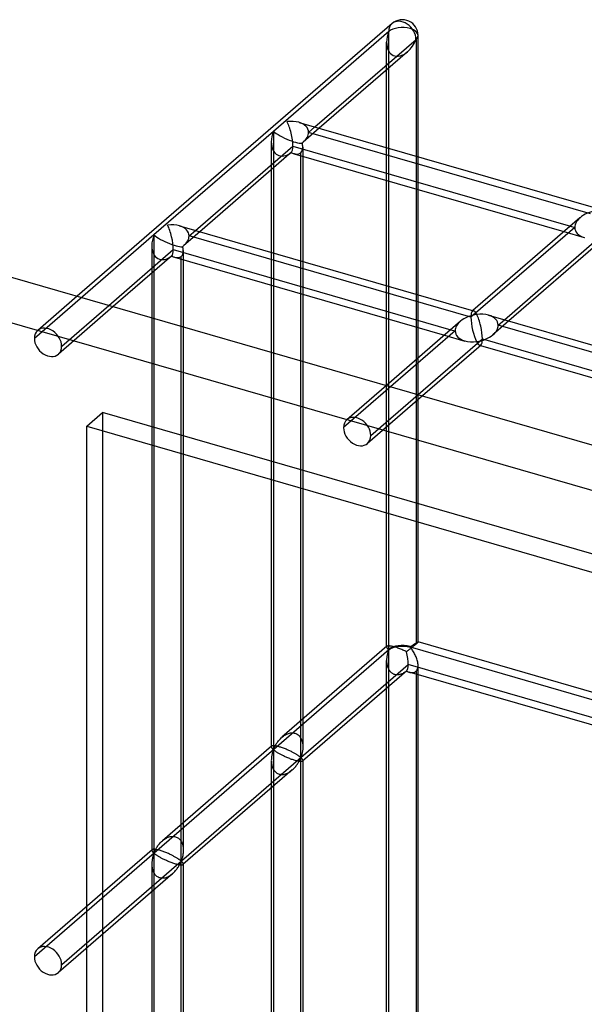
# Model space of a CAD drawing. Header units: millimetres. Extents: x -766 to 748, y -857 to 897.
# Tile 41 of 87: x -493 to -404, y 740 to 897. Entities that reach past the tile are written whole.
import ezdxf

# ---------------------------------------------------------------- set-up
doc = ezdxf.new("R2010")
doc.units = ezdxf.units.MM
doc.layers.add('MAIN-1', color=7, linetype='Continuous')
doc.layers.add('MAIN-2', color=7, linetype='Continuous')

msp = doc.modelspace()

# ---------------------------------------------------------------- linework, layer by layer
at = {"layer": 'MAIN-1'}
for p, q in [((-434.28, 896.1), (-484.26, 852.82)), ((-430.15, 874.96), (-430.15, 894.21)), ((-446.53, 879.69), (-430.48, 893.59)), ((-430.48, 893.59), (-430.48, 875.06)), ((-431.83, 891.62), (-445.83, 879.49)), ((-435.15, 876.41), (-435.15, 888.74)), ((-449.05, 880.42), (-402.38, 866.95)), ((-465.51, 863.26), (-450.03, 876.66)), ((-450.26, 875.66), (-464.81, 863.06)), ((-450.03, 876.66), (-405.98, 863.94)), ((-449.84, 875.44), (-406.99, 863.07)), ((-448.78, 858.43), (-448.78, 875.14)), ((-448.45, 875.04), (-448.45, 858.33)), ((-453.45, 872.9), (-453.45, 859.78)), ((-435.15, 854.49), (-435.15, 871.2)), ((-430.48, 869.86), (-430.48, 853.15)), ((-430.15, 853.05), (-430.15, 869.76)), ((-404.45, 865.27), (-421.46, 850.54)), ((-468.03, 863.99), (-421.35, 850.51)), ((-416.43, 849.09), (-400.96, 862.49)), ((-401.18, 861.49), (-415.73, 848.89)), ((-479.23, 851.37), (-469.01, 860.23)), ((-469.01, 860.23), (-424.96, 847.51)), ((-469.23, 859.23), (-478.53, 851.17)), ((-468.81, 859.01), (-425.96, 846.64)), ((-467.76, 848.06), (-467.76, 858.71)), ((-467.42, 858.61), (-467.42, 847.96)), ((-497.56, 856.66), (697.56, 511.66)), ((-472.42, 856.46), (-472.42, 849.4)), ((-453.45, 854.58), (-453.45, 843.93)), ((-448.78, 842.58), (-448.78, 853.23)), ((-448.45, 853.13), (-448.45, 842.48)), ((-423.43, 848.84), (-435.19, 838.65)), ((-435.15, 838.69), (-435.15, 849.29)), ((-418.95, 849.82), (-372.28, 836.35)), ((-430.48, 847.95), (-430.48, 842.73)), ((-430.15, 843.02), (-430.15, 847.85)), ((-430.16, 837.2), (-419.93, 846.06)), ((-419.93, 846.06), (-375.89, 833.34)), ((-420.16, 845.06), (-429.46, 837)), ((-420.24, 844.99), (-376.89, 832.47))]:
    msp.add_line(p, q, dxfattribs=at)
msp.add_arc((-432.65, 894.21), 2.5, 359.9974, 130.8974, dxfattribs=at)
for centre, major_axis, ratio, start_param, end_param in [((-432.65, 894.21), (1.64, -1.89), 0.75, 0.713724, 3.141672), ((-432.65, 894.21), (-2.5, 0), 0.5, 2.617994, 3.141499), ((-432.65, 894.21), (-1.45, -3.17), 0.641742, 0.955177, 1.665859), ((-450.95, 878.37), (3.38, 0.74), 0.615841, 0.850904, 1.436262), ((-450.95, 878.37), (-0.6, 2.75), 0.249311, -2.293334, -0.722537), ((-450.95, 878.37), (2.12, -2.82), 0.467176, -0.753196, -0.556273), ((-450.95, 878.37), (-0.6, 2.75), 0.249311, -3.007675, -2.293334), ((-401.87, 864.2), (3.38, 0.74), 0.615841, 1.436262, 2.291625), ((-469.92, 861.93), (3.38, 0.74), 0.615841, 0.850904, 1.436262), ((-469.92, 861.93), (-0.6, 2.75), 0.249311, -2.293334, -0.722537), ((-469.92, 861.93), (-0.6, 2.75), 0.249311, -3.007675, -2.293334), ((-469.92, 861.93), (2.12, -2.82), 0.467176, -0.753196, -0.556273), ((-420.85, 847.77), (-0.6, 2.75), 0.249311, -0.722537, -0.13718), ((-420.85, 847.77), (3.38, 0.74), 0.615841, 1.436262, 2.291625), ((-420.85, 847.77), (3.38, 0.74), 0.615841, 0.850904, 1.436262), ((-420.85, 847.77), (-0.6, 2.75), 0.249311, -2.293334, -0.722537), ((-420.85, 847.77), (-0.6, 2.75), 0.249311, -3.008767, -2.293334)]:
    msp.add_ellipse(centre, major_axis=major_axis, ratio=ratio, start_param=start_param, end_param=end_param, dxfattribs=at)
at = {"layer": 'MAIN-2'}
for p, q in [((-434.81, 894.84), (-453.11, 878.99)), ((-434.81, 796.75), (-434.81, 894.84)), ((-435.15, 888.74), (-435.15, 893.13)), ((-453.11, 878.99), (-472.09, 862.56)), ((-453.11, 878.99), (-453.11, 780.9)), ((-445.83, 879.49), (-448.37, 877.29)), ((-447.53, 878.82), (-446.53, 879.69)), ((-402.79, 865.91), (-447.53, 878.82)), ((-453.45, 877.28), (-453.45, 872.9)), ((-448.78, 875.14), (-448.78, 875.58)), ((-448.45, 876.49), (-448.45, 875.04)), ((-435.15, 871.2), (-435.15, 876.41)), ((-430.48, 875.06), (-430.48, 869.86)), ((-430.15, 869.76), (-430.15, 874.96)), ((-464.81, 863.06), (-467.34, 860.86)), ((-466.51, 862.39), (-465.51, 863.26)), ((-405.29, 863.74), (-421.76, 849.47)), ((-406.99, 863.07), (-403.77, 862.14)), ((-405.98, 863.94), (-405.29, 863.74)), ((-472.09, 862.56), (-491.06, 846.12)), ((-472.09, 862.56), (-472.09, 764.47)), ((-421.76, 849.47), (-466.51, 862.39)), ((-472.42, 860.85), (-472.42, 856.46)), ((-467.42, 860.06), (-467.42, 858.61)), ((-453.45, 859.78), (-453.45, 854.58)), ((-467.76, 858.71), (-467.76, 859.14)), ((-448.78, 853.23), (-448.78, 858.43)), ((-448.45, 858.33), (-448.45, 853.13)), ((-435.15, 849.29), (-435.15, 854.49)), ((-484.26, 852.82), (-490.53, 847.39)), ((-430.48, 853.15), (-430.48, 847.95)), ((-430.15, 847.85), (-430.15, 853.05)), ((-478.53, 851.17), (-487.26, 843.61)), ((-486.73, 844.88), (-479.23, 851.37)), ((-421.46, 850.54), (-421.54, 850.47)), ((-495.73, 848.91), (690.73, 506.41)), ((-472.42, 849.4), (-472.42, 764.87)), ((-415.73, 848.89), (-418.27, 846.69)), ((-417.43, 848.22), (-416.43, 849.09)), ((-467.76, 763.22), (-467.76, 848.06)), ((-467.42, 847.96), (-467.42, 764.87)), ((-424.26, 847.31), (-441.99, 831.96)), ((-424.96, 847.51), (-424.26, 847.31)), ((-372.69, 835.31), (-417.43, 848.22)), ((-425.96, 846.64), (-422.74, 845.71)), ((-420.34, 845.02), (-420.24, 844.99)), ((-453.45, 843.93), (-453.45, 781.3)), ((-448.78, 779.65), (-448.78, 842.58)), ((-448.45, 842.48), (-448.45, 781.3)), ((-430.48, 842.73), (-430.48, 797.6)), ((-430.15, 797.94), (-430.15, 843.02)), ((-435.19, 838.65), (-441.46, 833.22)), ((-435.15, 797.15), (-435.15, 838.69)), ((-429.46, 837), (-438.19, 829.44)), ((-437.66, 830.71), (-430.16, 837.2)), ((-482.74, 832.17), (-480.24, 834.34)), ((-480.24, 834.34), (-480.24, -326.13)), ((680.24, 499.34), (-480.24, 834.34)), ((-482.74, 832.17), (677.74, 497.17)), ((-482.74, -328.3), (-482.74, 832.17)), ((-435.1, 797.25), (-451.77, 782.81)), ((-435.14, 797.18), (-435.15, 797.16)), ((-435.15, 797.16), (-435.15, 797.14)), ((-435.15, 797.14), (-435.14, 797.1)), ((-435.13, 797.21), (-435.14, 797.2)), ((-435.14, 797.2), (-435.14, 797.18)), ((-435.14, 797.1), (-435.13, 797.06)), ((-435.12, 797.23), (-435.13, 797.21)), ((-435.13, 797.06), (-435.11, 797.02)), ((-435.1, 797.24), (-435.12, 797.23)), ((-435.07, 797.27), (-435.1, 797.24)), ((-435.04, 797.28), (-435.07, 797.27)), ((-434.99, 797.3), (-435.04, 797.28)), ((-434.94, 797.31), (-434.99, 797.3)), ((-434.87, 797.31), (-434.94, 797.31)), ((-434.79, 797.31), (-434.87, 797.31)), ((-434.71, 797.31), (-434.79, 797.31)), ((-434.61, 797.3), (-434.71, 797.31)), ((-434.51, 797.29), (-434.61, 797.3)), ((-434.39, 797.27), (-434.51, 797.29)), ((-434.27, 797.24), (-434.39, 797.27)), ((-434.13, 797.21), (-434.27, 797.24)), ((-434, 797.18), (-434.13, 797.21)), ((-433.85, 797.13), (-434, 797.18)), ((-433.7, 797.09), (-433.85, 797.13)), ((-433.55, 797.04), (-433.7, 797.09)), ((-431.4, 797.21), (-431.33, 797.22)), ((-431.4, 797.15), (746.4, 457.15)), ((-431.3, 797), (-431.4, 797.09)), ((-431.33, 797.22), (-431.29, 797.24)), ((-431.29, 797.24), (-431.24, 797.27)), ((-431.24, 797.27), (-431.2, 797.3)), ((-431.12, 797.08), (-431.21, 797.01)), ((-431.2, 797.3), (-431.15, 797.33)), ((-431.15, 797.33), (-431.1, 797.36)), ((-431.04, 797.14), (-431.12, 797.08)), ((-431.1, 797.36), (-431.05, 797.39)), ((-431.05, 797.39), (-431.01, 797.43)), ((-430.96, 797.21), (-431.04, 797.14)), ((-431.01, 797.43), (-430.96, 797.46)), ((-430.96, 797.46), (-430.91, 797.49)), ((-430.88, 797.27), (-430.96, 797.21)), ((-430.91, 797.49), (-430.86, 797.53)), ((-430.81, 797.33), (-430.88, 797.27)), ((-430.86, 797.53), (-430.81, 797.56)), ((-430.81, 797.56), (-430.76, 797.59)), ((-430.73, 797.39), (-430.81, 797.33)), ((-430.76, 797.59), (-430.71, 797.62)), ((-430.66, 797.45), (-430.73, 797.39)), ((-430.71, 797.62), (-430.67, 797.65)), ((-430.67, 797.65), (-430.62, 797.68)), ((-430.6, 797.5), (-430.66, 797.45)), ((-430.62, 797.68), (-430.58, 797.71)), ((-430.54, 797.56), (-430.6, 797.5)), ((-430.58, 797.71), (-430.53, 797.74)), ((-430.48, 797.6), (-430.54, 797.56)), ((-430.53, 797.74), (-430.49, 797.77)), ((-430.49, 797.77), (-430.45, 797.79)), ((-430.42, 797.66), (-430.48, 797.6)), ((-430.45, 797.79), (-430.41, 797.82)), ((-430.37, 797.7), (-430.42, 797.66)), ((-430.41, 797.82), (-430.38, 797.84)), ((-430.38, 797.84), (-430.34, 797.86)), ((-430.32, 797.75), (-430.37, 797.7)), ((-430.34, 797.86), (-430.31, 797.88)), ((-430.28, 797.79), (-430.32, 797.75)), ((-430.31, 797.88), (-430.28, 797.89)), ((-430.28, 797.89), (-430.25, 797.91)), ((-430.24, 797.82), (-430.28, 797.79)), ((-430.25, 797.91), (-430.23, 797.92)), ((-430.21, 797.85), (-430.24, 797.82)), ((-430.23, 797.92), (-430.21, 797.93)), ((-430.21, 797.93), (-430.19, 797.94)), ((-430.19, 797.88), (-430.21, 797.85)), ((-430.19, 797.94), (-430.18, 797.94)), ((-430.17, 797.9), (-430.19, 797.88)), ((-430.18, 797.94), (-430.16, 797.95)), ((-430.16, 797.92), (-430.17, 797.9)), ((-430.16, 797.95), (-430.15, 797.95)), ((-430.15, 797.93), (-430.16, 797.92)), ((-430.15, 797.95), (-430.15, 797.95)), ((-430.15, 797.95), (-430.15, 797.95)), ((-430.15, 797.95), (-430.15, 797.94)), ((-384.68, 784.82), (-430.15, 797.95)), ((-430.15, 797.94), (-430.15, 797.94)), ((-430.15, 797.94), (-430.15, 797.94)), ((-430.15, 797.94), (-430.15, 797.94)), ((-430.15, 797.94), (-430.15, 797.93)), ((-434.81, 796.69), (-491.06, 747.98)), ((-435.1, 795.57), (-435.12, 795.47)), ((-435.11, 797.02), (-435.08, 796.98)), ((-435.09, 795.68), (-435.1, 795.57)), ((-435.07, 795.78), (-435.09, 795.68)), ((-435.08, 796.98), (-435.06, 796.94)), ((-435.05, 795.88), (-435.07, 795.78)), ((-435.06, 796.94), (-435.02, 796.9)), ((-435.03, 795.98), (-435.05, 795.88)), ((-435.01, 796.07), (-435.03, 795.98)), ((-435.02, 796.9), (-434.99, 796.86)), ((-434.98, 796.16), (-435.01, 796.07)), ((-434.99, 796.86), (-434.95, 796.82)), ((-434.96, 796.25), (-434.98, 796.16)), ((-434.93, 796.33), (-434.96, 796.25)), ((-434.95, 796.82), (-434.91, 796.79)), ((-434.91, 796.41), (-434.93, 796.33)), ((-434.91, 796.79), (-434.87, 796.76)), ((-434.88, 796.49), (-434.91, 796.41)), ((-434.85, 796.56), (-434.88, 796.49)), ((-434.87, 796.76), (-434.81, 796.75)), ((-434.81, 796.63), (-434.85, 796.56)), ((-434.81, 600.45), (-434.81, 796.63)), ((-433.39, 796.98), (-433.55, 797.04)), ((-433.23, 796.92), (-433.39, 796.98)), ((-433.06, 796.86), (-433.23, 796.92)), ((-432.9, 796.8), (-433.06, 796.86)), ((-432.74, 796.73), (-432.9, 796.8)), ((-432.58, 796.66), (-432.74, 796.73)), ((-432.43, 796.59), (-432.58, 796.66)), ((-432.28, 796.52), (-432.43, 796.59)), ((-432.14, 796.46), (-432.28, 796.52)), ((-432, 796.39), (-432.14, 796.46)), ((-431.91, 796.46), (-432, 796.39)), ((-431.83, 796.52), (-431.91, 796.46)), ((-431.74, 796.59), (-431.83, 796.52)), ((-431.65, 796.66), (-431.74, 796.59)), ((-431.56, 796.73), (-431.65, 796.66)), ((-431.47, 796.8), (-431.56, 796.73)), ((-431.38, 796.87), (-431.47, 796.8)), ((-431.29, 796.94), (-431.38, 796.87)), ((-431.22, 796.89), (-431.3, 797)), ((-431.21, 797.01), (-431.29, 796.94)), ((-431.13, 796.78), (-431.22, 796.89)), ((-431.05, 796.66), (-431.13, 796.78)), ((-430.97, 796.52), (-431.05, 796.66)), ((-430.88, 796.38), (-430.97, 796.52)), ((-430.79, 796.23), (-430.88, 796.38)), ((-430.71, 796.08), (-430.79, 796.23)), ((-430.63, 795.92), (-430.71, 796.08)), ((-430.55, 795.76), (-430.63, 795.92)), ((-430.48, 795.59), (-430.55, 795.76)), ((-430.41, 795.42), (-430.48, 795.59)), ((-486.73, 746.73), (-431.73, 794.36)), ((-435.14, 795.14), (-435.15, 795.03)), ((-435.15, 795.03), (-435.15, 794.92)), ((-435.15, 600.85), (-435.15, 794.98)), ((-435.15, 794.92), (-435.14, 794.81)), ((-435.13, 795.36), (-435.14, 795.25)), ((-435.14, 795.25), (-435.14, 795.14)), ((-435.14, 794.81), (-435.14, 794.71)), ((-435.14, 794.71), (-435.13, 794.6)), ((-435.12, 795.47), (-435.13, 795.36)), ((-435.13, 794.6), (-435.11, 794.49)), ((-435.11, 794.49), (-435.1, 794.39)), ((-435.1, 794.39), (-435.08, 794.29)), ((-435.08, 794.29), (-435.05, 794.18)), ((-435.05, 794.18), (-435.03, 794.08)), ((-435.03, 794.08), (-435, 793.98)), ((-435, 793.98), (-434.96, 793.88)), ((697.56, 468.36), (-431.73, 794.36)), ((-430.34, 795.24), (-430.41, 795.42)), ((-430.29, 795.07), (-430.34, 795.24)), ((-430.24, 794.89), (-430.29, 795.07)), ((-430.2, 794.72), (-430.24, 794.89)), ((-430.17, 794.55), (-430.2, 794.72)), ((-430.18, 793.83), (-430.16, 794.01)), ((-430.16, 794.37), (-430.17, 794.55)), ((-430.15, 794.2), (-430.16, 794.37)), ((-430.16, 794.01), (-430.15, 794.2)), ((-430.15, 601.64), (-430.15, 794.19)), ((-431.96, 793.36), (-448.49, 779.03)), ((-434.96, 793.88), (-434.92, 793.78)), ((-434.92, 793.78), (-434.87, 793.68)), ((-434.87, 793.68), (-434.82, 793.59)), ((-434.82, 793.59), (-434.77, 793.49)), ((-434.77, 793.49), (-434.71, 793.41)), ((-434.71, 793.41), (-434.65, 793.32)), ((-434.65, 793.32), (-434.58, 793.24)), ((-434.58, 793.24), (-434.5, 793.17)), ((-434.5, 793.17), (-434.43, 793.1)), ((-434.43, 793.1), (-434.34, 793.04)), ((-434.34, 793.04), (-434.26, 792.98)), ((-434.26, 792.98), (-434.17, 792.93)), ((-434.17, 792.93), (-434.08, 792.88)), ((-434.08, 792.88), (-433.98, 792.84)), ((-433.98, 792.84), (-433.88, 792.81)), ((-433.88, 792.81), (-433.78, 792.79)), ((-433.78, 792.79), (-433.68, 792.77)), ((-433.68, 792.77), (-433.57, 792.76)), ((-433.57, 792.76), (-433.47, 792.76)), ((-433.47, 792.76), (-433.36, 792.76)), ((-433.36, 792.76), (-433.25, 792.77)), ((-433.25, 792.77), (-433.14, 792.79)), ((-433.14, 792.79), (-433.03, 792.81)), ((-433.03, 792.81), (-432.92, 792.84)), ((-432.92, 792.84), (-432.81, 792.88)), ((-432.81, 792.88), (-432.7, 792.92)), ((-432.7, 792.92), (-432.59, 792.96)), ((-432.59, 792.96), (-432.49, 793.01)), ((-432.49, 793.01), (-432.39, 793.07)), ((-432.39, 793.07), (-432.29, 793.13)), ((-432.29, 793.13), (-432.19, 793.19)), ((-432.19, 793.19), (-432.09, 793.26)), ((-432.09, 793.26), (-432, 793.33)), ((-432, 793.33), (-431.93, 793.29)), ((-431.93, 793.29), (-431.85, 793.26)), ((-431.85, 793.26), (-431.77, 793.22)), ((-431.77, 793.22), (-431.7, 793.19)), ((-431.7, 793.19), (-431.62, 793.17)), ((-431.62, 793.17), (-431.54, 793.14)), ((-431.54, 793.14), (-431.45, 793.12)), ((-386.07, 780.02), (-431.54, 793.14)), ((-431.45, 793.12), (-431.35, 793.1)), ((-431.35, 793.1), (-431.26, 793.08)), ((-431.26, 793.08), (-431.17, 793.07)), ((-431.17, 793.07), (-431.08, 793.07)), ((-431.08, 793.07), (-430.99, 793.07)), ((-430.99, 793.07), (-430.91, 793.08)), ((-430.91, 793.08), (-430.83, 793.1)), ((-430.83, 793.1), (-430.75, 793.12)), ((-430.75, 793.12), (-430.68, 793.15)), ((-430.68, 793.15), (-430.61, 793.19)), ((-430.61, 793.19), (-430.54, 793.23)), ((-430.54, 793.23), (-430.48, 793.27)), ((-430.48, 793.27), (-430.38, 793.38)), ((-430.48, 793.27), (-430.48, 601.31)), ((-430.38, 793.38), (-430.29, 793.51)), ((-430.29, 793.51), (-430.23, 793.66)), ((-430.23, 793.66), (-430.18, 793.83)), ((-451.66, 782.9), (-451.54, 783)), ((-451.54, 783), (-451.41, 783.09)), ((-451.41, 783.09), (-451.28, 783.17)), ((-451.28, 783.17), (-451.14, 783.25)), ((-451.14, 783.25), (-451, 783.32)), ((-451, 783.32), (-450.85, 783.38)), ((-450.85, 783.38), (-450.71, 783.43)), ((-450.71, 783.43), (-450.56, 783.47)), ((-450.56, 783.47), (-450.41, 783.5)), ((-450.41, 783.5), (-450.26, 783.52)), ((-450.26, 783.52), (-450.11, 783.52)), ((-450.11, 783.52), (-449.97, 783.51)), ((-449.97, 783.51), (-449.83, 783.49)), ((-449.83, 783.49), (-449.69, 783.46)), ((-449.69, 783.46), (-449.56, 783.42)), ((-449.56, 783.42), (-449.44, 783.36)), ((-449.44, 783.36), (-449.32, 783.29)), ((-449.32, 783.29), (-449.2, 783.21)), ((-449.2, 783.21), (-449.1, 783.12)), ((-449.1, 783.12), (-449, 783.02)), ((-449, 783.02), (-448.91, 782.91)), ((-453.35, 781.43), (-453.38, 781.41)), ((-453.31, 781.44), (-453.35, 781.43)), ((-453.26, 781.46), (-453.31, 781.44)), ((-453.21, 781.46), (-453.26, 781.46)), ((-453.14, 781.47), (-453.21, 781.46)), ((-453.07, 781.47), (-453.14, 781.47)), ((-452.99, 781.46), (-453.07, 781.47)), ((-452.9, 781.45), (-452.99, 781.46)), ((-452.8, 781.44), (-452.9, 781.45)), ((-452.86, 781.4), (-452.8, 781.51)), ((-452.8, 781.51), (-452.73, 781.63)), ((-452.7, 781.42), (-452.8, 781.44)), ((-452.73, 781.63), (-452.66, 781.75)), ((-452.59, 781.4), (-452.7, 781.42)), ((-452.66, 781.75), (-452.58, 781.87)), ((-452.58, 781.87), (-452.5, 781.99)), ((-452.5, 781.99), (-452.41, 782.11)), ((-452.41, 782.11), (-452.32, 782.23)), ((-452.32, 782.23), (-452.22, 782.35)), ((-452.22, 782.35), (-452.12, 782.47)), ((-452.12, 782.47), (-452.01, 782.59)), ((-452.01, 782.59), (-451.9, 782.7)), ((-451.9, 782.7), (-451.78, 782.8)), ((-451.78, 782.8), (-451.66, 782.9)), ((-448.91, 782.91), (-448.83, 782.79)), ((-448.83, 782.79), (-448.76, 782.67)), ((-448.76, 782.67), (-448.69, 782.54)), ((-448.69, 782.54), (-448.63, 782.4)), ((-448.63, 782.4), (-448.59, 782.27)), ((-448.59, 782.27), (-448.55, 782.13)), ((-448.55, 782.13), (-448.52, 781.99)), ((-448.52, 781.99), (-448.49, 781.85)), ((-448.49, 781.85), (-448.47, 781.71)), ((-448.47, 781.71), (-448.46, 781.56)), ((-448.46, 781.56), (-448.45, 781.42)), ((-453.4, 781.4), (-470.74, 766.38)), ((-453.44, 781.33), (-453.45, 781.31)), ((-453.45, 781.31), (-453.45, 781.29)), ((-453.45, 781.29), (-453.44, 781.26)), ((-453.43, 781.37), (-453.44, 781.35)), ((-453.44, 781.35), (-453.44, 781.33)), ((-453.44, 781.26), (-453.43, 781.23)), ((-453.42, 781.38), (-453.43, 781.37)), ((-453.43, 781.23), (-453.42, 781.2)), ((-453.4, 781.4), (-453.42, 781.38)), ((-453.42, 781.2), (-453.4, 781.16)), ((-453.38, 781.41), (-453.4, 781.4)), ((-453.4, 781.16), (-453.38, 781.13)), ((-453.38, 779.87), (-453.4, 779.74)), ((-453.38, 781.13), (-453.35, 781.09)), ((-453.35, 780.01), (-453.38, 779.87)), ((-453.35, 781.09), (-453.33, 781.06)), ((-453.33, 780.14), (-453.35, 780.01)), ((-453.33, 781.06), (-453.3, 781.02)), ((-453.3, 780.26), (-453.33, 780.14)), ((-453.3, 781.02), (-453.26, 780.99)), ((-453.26, 780.38), (-453.3, 780.26)), ((-453.26, 780.99), (-453.23, 780.96)), ((-453.23, 780.49), (-453.26, 780.38)), ((-453.23, 780.96), (-453.2, 780.93)), ((-453.2, 780.59), (-453.23, 780.49)), ((-453.2, 780.93), (-453.16, 780.9)), ((-453.16, 780.69), (-453.2, 780.59)), ((-453.16, 780.9), (-453.11, 780.9)), ((-453.11, 780.78), (-453.16, 780.69)), ((-453.11, 780.9), (-453.06, 780.99)), ((-453.06, 780.78), (-453.11, 780.78)), ((-453.11, 780.78), (-453.11, 584.6)), ((-453.06, 780.99), (-453.02, 781.08)), ((-453.02, 780.75), (-453.06, 780.78)), ((-453.02, 781.08), (-452.97, 781.18)), ((-452.97, 780.72), (-453.02, 780.75)), ((-452.97, 781.18), (-452.92, 781.29)), ((-452.93, 780.68), (-452.97, 780.72)), ((-452.87, 780.65), (-452.93, 780.68)), ((-452.92, 781.29), (-452.86, 781.4)), ((-452.81, 780.61), (-452.87, 780.65)), ((-452.75, 780.56), (-452.81, 780.61)), ((-452.68, 780.52), (-452.75, 780.56)), ((-452.61, 780.47), (-452.68, 780.52)), ((-452.53, 780.42), (-452.61, 780.47)), ((-452.47, 781.37), (-452.59, 781.4)), ((-452.45, 780.37), (-452.53, 780.42)), ((-452.35, 781.34), (-452.47, 781.37)), ((-452.36, 780.31), (-452.45, 780.37)), ((-452.27, 780.26), (-452.36, 780.31)), ((-452.22, 781.31), (-452.35, 781.34)), ((-452.17, 780.2), (-452.27, 780.26)), ((-452.08, 781.27), (-452.22, 781.31)), ((-452.07, 780.14), (-452.17, 780.2)), ((-451.95, 781.22), (-452.08, 781.27)), ((-451.96, 780.08), (-452.07, 780.14)), ((-451.85, 780.03), (-451.96, 780.08)), ((-451.81, 781.18), (-451.95, 781.22)), ((-451.74, 779.97), (-451.85, 780.03)), ((-451.66, 781.12), (-451.81, 781.18)), ((-451.62, 779.91), (-451.74, 779.97)), ((-451.51, 781.07), (-451.66, 781.12)), ((-451.5, 779.85), (-451.62, 779.91)), ((-451.37, 781.01), (-451.51, 781.07)), ((-451.22, 780.96), (-451.37, 781.01)), ((-451.08, 780.9), (-451.22, 780.96)), ((-450.93, 780.84), (-451.08, 780.9)), ((-450.79, 780.77), (-450.93, 780.84)), ((-450.65, 780.71), (-450.79, 780.77)), ((-450.52, 780.65), (-450.65, 780.71)), ((-450.39, 780.59), (-450.52, 780.65)), ((-450.27, 780.53), (-450.39, 780.59)), ((-450.15, 780.47), (-450.27, 780.53)), ((-450.04, 780.41), (-450.15, 780.47)), ((-449.93, 780.35), (-450.04, 780.41)), ((-449.82, 780.29), (-449.93, 780.35)), ((-449.72, 780.23), (-449.82, 780.29)), ((-449.62, 780.17), (-449.72, 780.23)), ((-449.53, 780.12), (-449.62, 780.17)), ((-449.44, 780.07), (-449.53, 780.12)), ((-449.36, 780.01), (-449.44, 780.07)), ((-449.28, 779.96), (-449.36, 780.01)), ((-449.21, 779.92), (-449.28, 779.96)), ((-449.14, 779.87), (-449.21, 779.92)), ((-449.08, 779.83), (-449.14, 779.87)), ((-448.66, 779.94), (-448.7, 779.84)), ((-448.63, 780.05), (-448.66, 779.94)), ((-448.6, 780.17), (-448.63, 780.05)), ((-448.57, 780.3), (-448.6, 780.17)), ((-448.54, 780.43), (-448.57, 780.3)), ((-448.51, 780.56), (-448.54, 780.43)), ((-448.49, 780.7), (-448.51, 780.56)), ((-448.47, 780.84), (-448.49, 780.7)), ((-448.46, 780.98), (-448.47, 780.84)), ((-448.45, 781.13), (-448.46, 780.98)), ((-448.45, 781.42), (-448.45, 781.27)), ((-448.45, 781.27), (-448.45, 781.13)), ((-453.44, 779.31), (-453.45, 779.16)), ((-453.45, 779.16), (-453.44, 779.01)), ((-453.45, 779.13), (-453.45, 585)), ((-453.43, 779.45), (-453.44, 779.31)), ((-453.44, 779.01), (-453.44, 778.87)), ((-453.44, 778.87), (-453.42, 778.73)), ((-453.42, 779.6), (-453.43, 779.45)), ((-453.4, 779.74), (-453.42, 779.6)), ((-453.42, 778.73), (-453.4, 778.58)), ((-453.4, 778.58), (-453.38, 778.44)), ((-453.38, 778.44), (-453.35, 778.3)), ((-453.35, 778.3), (-453.31, 778.17)), ((-451.37, 779.78), (-451.5, 779.85)), ((-451.24, 779.72), (-451.37, 779.78)), ((-451.1, 779.66), (-451.24, 779.72)), ((-450.96, 779.6), (-451.1, 779.66)), ((-450.82, 779.54), (-450.96, 779.6)), ((-450.67, 779.48), (-450.82, 779.54)), ((-450.53, 779.42), (-450.67, 779.48)), ((-450.38, 779.36), (-450.53, 779.42)), ((-450.23, 779.31), (-450.38, 779.36)), ((-450.09, 779.26), (-450.23, 779.31)), ((-449.95, 779.21), (-450.09, 779.26)), ((-449.81, 779.17), (-449.95, 779.21)), ((-449.68, 779.13), (-449.81, 779.17)), ((-449.55, 779.09), (-449.68, 779.13)), ((-449.57, 778.2), (-449.48, 778.32)), ((-449.42, 779.06), (-449.55, 779.09)), ((-449.48, 778.32), (-449.39, 778.44)), ((-449.31, 779.03), (-449.42, 779.06)), ((-449.39, 778.44), (-449.31, 778.56)), ((-449.19, 779.01), (-449.31, 779.03)), ((-449.31, 778.56), (-449.23, 778.68)), ((-449.23, 778.68), (-449.16, 778.8)), ((-449.09, 778.99), (-449.19, 779.01)), ((-449.16, 778.8), (-449.09, 778.92)), ((-449.09, 778.92), (-449.03, 779.03)), ((-448.99, 778.98), (-449.09, 778.99)), ((-449.02, 779.79), (-449.08, 779.83)), ((-449.03, 779.03), (-448.98, 779.14)), ((-448.97, 779.75), (-449.02, 779.79)), ((-448.91, 778.97), (-448.99, 778.98)), ((-448.98, 779.14), (-448.93, 779.25)), ((-448.92, 779.71), (-448.97, 779.75)), ((-448.93, 779.25), (-448.88, 779.35)), ((-448.88, 779.68), (-448.92, 779.71)), ((-448.82, 778.97), (-448.91, 778.97)), ((-448.83, 779.65), (-448.88, 779.68)), ((-448.88, 779.35), (-448.83, 779.44)), ((-448.78, 779.65), (-448.83, 779.65)), ((-448.83, 779.44), (-448.78, 779.53)), ((-448.75, 778.97), (-448.82, 778.97)), ((-448.73, 779.74), (-448.78, 779.65)), ((-448.78, 779.53), (-448.73, 779.53)), ((-448.78, 583.35), (-448.78, 779.53)), ((-448.69, 778.97), (-448.75, 778.97)), ((-448.7, 779.84), (-448.73, 779.74)), ((-448.73, 779.53), (-448.7, 779.5)), ((-448.7, 779.5), (-448.66, 779.47)), ((-448.63, 778.98), (-448.69, 778.97)), ((-448.66, 779.47), (-448.63, 779.44)), ((-448.63, 779.44), (-448.6, 779.41)), ((-448.59, 778.99), (-448.63, 778.98)), ((-448.6, 779.41), (-448.57, 779.37)), ((-448.55, 779), (-448.59, 778.99)), ((-448.57, 779.37), (-448.54, 779.34)), ((-448.52, 779.02), (-448.55, 779)), ((-448.54, 779.34), (-448.51, 779.3)), ((-448.49, 779.04), (-448.52, 779.02)), ((-448.51, 779.3), (-448.49, 779.27)), ((-448.49, 779.27), (-448.47, 779.23)), ((-448.48, 779.05), (-448.49, 779.04)), ((-448.47, 779.07), (-448.48, 779.05)), ((-448.47, 779.23), (-448.46, 779.2)), ((-448.46, 779.08), (-448.47, 779.07)), ((-448.46, 779.2), (-448.45, 779.17)), ((-448.45, 779.1), (-448.46, 779.08)), ((-448.45, 779.17), (-448.45, 779.14)), ((-448.45, 779.14), (-448.45, 779.12)), ((-448.45, 779.13), (-448.45, 585)), ((-448.45, 779.12), (-448.45, 779.1)), ((-450.13, 777.62), (-467.47, 762.6)), ((-453.31, 778.17), (-453.26, 778.03)), ((-453.26, 778.03), (-453.2, 777.9)), ((-453.2, 777.9), (-453.14, 777.77)), ((-453.14, 777.77), (-453.07, 777.64)), ((-453.07, 777.64), (-452.98, 777.52)), ((-452.98, 777.52), (-452.89, 777.41)), ((-452.89, 777.41), (-452.8, 777.31)), ((-452.8, 777.31), (-452.69, 777.22)), ((-452.69, 777.22), (-452.58, 777.14)), ((-452.58, 777.14), (-452.46, 777.07)), ((-452.46, 777.07), (-452.33, 777.01)), ((-452.33, 777.01), (-452.2, 776.97)), ((-452.2, 776.97), (-452.06, 776.94)), ((-452.06, 776.94), (-451.92, 776.92)), ((-451.92, 776.92), (-451.78, 776.91)), ((-451.78, 776.91), (-451.63, 776.91)), ((-451.63, 776.91), (-451.48, 776.93)), ((-451.48, 776.93), (-451.34, 776.96)), ((-451.34, 776.96), (-451.19, 777)), ((-451.19, 777), (-451.04, 777.05)), ((-451.04, 777.05), (-450.9, 777.11)), ((-450.9, 777.11), (-450.75, 777.18)), ((-450.75, 777.18), (-450.62, 777.26)), ((-450.62, 777.26), (-450.48, 777.35)), ((-450.48, 777.35), (-450.36, 777.44)), ((-450.36, 777.44), (-450.23, 777.53)), ((-450.23, 777.53), (-450.12, 777.63)), ((-450.12, 777.63), (-450, 777.73)), ((-450, 777.73), (-449.89, 777.85)), ((-449.89, 777.85), (-449.78, 777.96)), ((-449.78, 777.96), (-449.67, 778.08)), ((-449.67, 778.08), (-449.57, 778.2)), ((-471.39, 765.68), (-471.29, 765.8)), ((-471.29, 765.8), (-471.2, 765.92)), ((-471.2, 765.92), (-471.09, 766.04)), ((-471.09, 766.04), (-470.98, 766.15)), ((-470.98, 766.15), (-470.87, 766.26)), ((-470.87, 766.26), (-470.75, 766.37)), ((-470.75, 766.37), (-470.63, 766.47)), ((-470.63, 766.47), (-470.51, 766.56)), ((-470.51, 766.56), (-470.39, 766.65)), ((-470.39, 766.65), (-470.25, 766.74)), ((-470.25, 766.74), (-470.11, 766.82)), ((-470.11, 766.82), (-469.97, 766.89)), ((-469.97, 766.89), (-469.83, 766.95)), ((-469.83, 766.95), (-469.68, 767)), ((-469.68, 767), (-469.53, 767.04)), ((-469.53, 767.04), (-469.38, 767.07)), ((-469.38, 767.07), (-469.24, 767.08)), ((-469.24, 767.08), (-469.09, 767.09)), ((-469.09, 767.09), (-468.95, 767.08)), ((-468.95, 767.08), (-468.81, 767.06)), ((-468.81, 767.06), (-468.67, 767.03)), ((-468.67, 767.03), (-468.54, 766.98)), ((-468.54, 766.98), (-468.41, 766.93)), ((-468.41, 766.93), (-468.29, 766.86)), ((-468.29, 766.86), (-468.18, 766.78)), ((-468.18, 766.78), (-468.07, 766.69)), ((-468.07, 766.69), (-467.97, 766.58)), ((-467.97, 766.58), (-467.88, 766.47)), ((-467.88, 766.47), (-467.8, 766.36)), ((-467.8, 766.36), (-467.73, 766.23)), ((-467.73, 766.23), (-467.67, 766.1)), ((-467.67, 766.1), (-467.61, 765.97)), ((-467.61, 765.97), (-467.56, 765.83)), ((-467.56, 765.83), (-467.52, 765.69)), ((-472.38, 764.96), (-490.53, 749.24)), ((-472.41, 764.92), (-472.42, 764.9)), ((-472.42, 764.9), (-472.42, 764.88)), ((-472.42, 764.88), (-472.42, 764.86)), ((-472.42, 764.86), (-472.42, 764.83)), ((-472.42, 764.83), (-472.41, 764.8)), ((-472.4, 764.93), (-472.41, 764.92)), ((-472.41, 764.8), (-472.39, 764.77)), ((-472.39, 764.95), (-472.4, 764.93)), ((-472.38, 764.96), (-472.39, 764.95)), ((-472.39, 764.77), (-472.38, 764.73)), ((-472.35, 764.98), (-472.38, 764.96)), ((-472.38, 764.73), (-472.36, 764.7)), ((-472.36, 764.7), (-472.33, 764.66)), ((-472.32, 765), (-472.35, 764.98)), ((-472.33, 764.66), (-472.3, 764.63)), ((-472.28, 765.01), (-472.32, 765)), ((-472.3, 764.63), (-472.27, 764.59)), ((-472.24, 765.02), (-472.28, 765.01)), ((-472.27, 764.59), (-472.24, 764.56)), ((-472.18, 765.03), (-472.24, 765.02)), ((-472.24, 764.56), (-472.21, 764.53)), ((-472.21, 764.53), (-472.17, 764.5)), ((-472.12, 765.03), (-472.18, 765.03)), ((-472.17, 764.5), (-472.14, 764.47)), ((-472.14, 764.26), (-472.17, 764.16)), ((-472.14, 764.47), (-472.09, 764.47)), ((-472.09, 764.35), (-472.14, 764.26)), ((-472.04, 765.03), (-472.12, 765.03)), ((-472.09, 764.47), (-472.03, 764.56)), ((-472.04, 764.35), (-472.09, 764.35)), ((-472.09, 764.35), (-472.09, 568.17)), ((-471.96, 765.03), (-472.04, 765.03)), ((-471.99, 764.32), (-472.04, 764.35)), ((-472.03, 764.56), (-471.99, 764.65)), ((-471.99, 764.65), (-471.94, 764.75)), ((-471.95, 764.29), (-471.99, 764.32)), ((-471.88, 765.02), (-471.96, 765.03)), ((-471.9, 764.25), (-471.95, 764.29)), ((-471.94, 764.75), (-471.89, 764.86)), ((-471.85, 764.21), (-471.9, 764.25)), ((-471.89, 764.86), (-471.84, 764.97)), ((-471.78, 765.01), (-471.88, 765.02)), ((-471.84, 764.97), (-471.78, 765.08)), ((-471.78, 765.08), (-471.71, 765.2)), ((-471.68, 764.99), (-471.78, 765.01)), ((-471.71, 765.2), (-471.64, 765.32)), ((-471.56, 764.97), (-471.68, 764.99)), ((-471.64, 765.32), (-471.56, 765.44)), ((-471.56, 765.44), (-471.48, 765.56)), ((-471.45, 764.94), (-471.56, 764.97)), ((-471.48, 765.56), (-471.39, 765.68)), ((-471.32, 764.91), (-471.45, 764.94)), ((-471.19, 764.87), (-471.32, 764.91)), ((-471.06, 764.83), (-471.19, 764.87)), ((-470.92, 764.79), (-471.06, 764.83)), ((-470.78, 764.74), (-470.92, 764.79)), ((-470.64, 764.69), (-470.78, 764.74)), ((-470.49, 764.64), (-470.64, 764.69)), ((-470.34, 764.58), (-470.49, 764.64)), ((-470.2, 764.52), (-470.34, 764.58)), ((-470.05, 764.46), (-470.2, 764.52)), ((-469.91, 764.4), (-470.05, 764.46)), ((-469.77, 764.34), (-469.91, 764.4)), ((-469.63, 764.28), (-469.77, 764.34)), ((-469.5, 764.22), (-469.63, 764.28)), ((-467.52, 765.69), (-467.49, 765.56)), ((-467.49, 765.56), (-467.46, 765.42)), ((-467.47, 764.26), (-467.49, 764.13)), ((-467.45, 764.4), (-467.47, 764.26)), ((-467.46, 765.42), (-467.45, 765.27)), ((-467.45, 765.27), (-467.43, 765.13)), ((-467.44, 764.55), (-467.45, 764.4)), ((-467.43, 764.69), (-467.44, 764.55)), ((-467.43, 765.13), (-467.43, 764.99)), ((-467.43, 764.99), (-467.42, 764.84)), ((-467.42, 764.84), (-467.43, 764.69)), ((-472.41, 763.02), (-472.42, 762.87)), ((-472.42, 762.87), (-472.42, 762.73)), ((-472.42, 762.73), (-472.42, 762.58)), ((-472.42, 762.7), (-472.42, 568.57)), ((-472.39, 763.16), (-472.41, 763.02)), ((-472.38, 763.3), (-472.39, 763.16)), ((-472.36, 763.44), (-472.38, 763.3)), ((-472.33, 763.57), (-472.36, 763.44)), ((-472.3, 763.7), (-472.33, 763.57)), ((-472.27, 763.83), (-472.3, 763.7)), ((-472.24, 763.94), (-472.27, 763.83)), ((-472.21, 764.06), (-472.24, 763.94)), ((-472.17, 764.16), (-472.21, 764.06)), ((-471.79, 764.17), (-471.85, 764.21)), ((-471.73, 764.13), (-471.79, 764.17)), ((-471.66, 764.08), (-471.73, 764.13)), ((-471.59, 764.03), (-471.66, 764.08)), ((-471.51, 763.98), (-471.59, 764.03)), ((-471.43, 763.93), (-471.51, 763.98)), ((-471.34, 763.88), (-471.43, 763.93)), ((-471.25, 763.82), (-471.34, 763.88)), ((-471.15, 763.77), (-471.25, 763.82)), ((-471.05, 763.71), (-471.15, 763.77)), ((-470.94, 763.65), (-471.05, 763.71)), ((-470.83, 763.59), (-470.94, 763.65)), ((-470.71, 763.53), (-470.83, 763.59)), ((-470.6, 763.47), (-470.71, 763.53)), ((-470.48, 763.41), (-470.6, 763.47)), ((-470.35, 763.35), (-470.48, 763.41)), ((-470.22, 763.29), (-470.35, 763.35)), ((-470.08, 763.23), (-470.22, 763.29)), ((-469.94, 763.16), (-470.08, 763.23)), ((-469.79, 763.1), (-469.94, 763.16)), ((-469.65, 763.04), (-469.79, 763.1)), ((-469.5, 762.98), (-469.65, 763.04)), ((-469.37, 764.15), (-469.5, 764.22)), ((-469.35, 762.93), (-469.5, 762.98)), ((-469.25, 764.09), (-469.37, 764.15)), ((-469.21, 762.87), (-469.35, 762.93)), ((-469.13, 764.03), (-469.25, 764.09)), ((-469.06, 762.82), (-469.21, 762.87)), ((-469.02, 763.97), (-469.13, 764.03)), ((-468.92, 762.78), (-469.06, 762.82)), ((-468.9, 763.91), (-469.02, 763.97)), ((-468.78, 762.73), (-468.92, 762.78)), ((-468.8, 763.86), (-468.9, 763.91)), ((-468.7, 763.8), (-468.8, 763.86)), ((-468.65, 762.69), (-468.78, 762.73)), ((-468.6, 763.74), (-468.7, 763.8)), ((-468.52, 762.66), (-468.65, 762.69)), ((-468.51, 763.69), (-468.6, 763.74)), ((-468.42, 763.63), (-468.51, 763.69)), ((-468.34, 763.58), (-468.42, 763.63)), ((-468.26, 763.53), (-468.34, 763.58)), ((-468.19, 763.48), (-468.26, 763.53)), ((-468.12, 763.44), (-468.19, 763.48)), ((-468.05, 763.39), (-468.12, 763.44)), ((-468, 763.35), (-468.05, 763.39)), ((-468.01, 762.6), (-467.95, 762.71)), ((-467.94, 763.31), (-468, 763.35)), ((-467.95, 762.71), (-467.9, 762.82)), ((-467.89, 763.28), (-467.94, 763.31)), ((-467.9, 762.82), (-467.85, 762.92)), ((-467.85, 763.25), (-467.89, 763.28)), ((-467.81, 763.22), (-467.85, 763.25)), ((-467.85, 762.92), (-467.81, 763.01)), ((-467.76, 763.22), (-467.81, 763.22)), ((-467.81, 763.01), (-467.76, 763.1)), ((-467.71, 763.31), (-467.76, 763.22)), ((-467.76, 763.1), (-467.71, 763.1)), ((-467.76, 566.92), (-467.76, 763.1)), ((-467.67, 763.41), (-467.71, 763.31)), ((-467.71, 763.1), (-467.67, 763.07)), ((-467.64, 763.51), (-467.67, 763.41)), ((-467.67, 763.07), (-467.64, 763.04)), ((-467.61, 763.62), (-467.64, 763.51)), ((-467.64, 763.04), (-467.61, 763.01)), ((-467.57, 763.74), (-467.61, 763.62)), ((-467.61, 763.01), (-467.57, 762.97)), ((-467.54, 763.86), (-467.57, 763.74)), ((-467.57, 762.97), (-467.54, 762.94)), ((-467.51, 763.99), (-467.54, 763.86)), ((-467.54, 762.94), (-467.51, 762.9)), ((-467.49, 764.13), (-467.51, 763.99)), ((-467.51, 762.9), (-467.49, 762.87)), ((-467.49, 762.87), (-467.47, 762.83)), ((-467.47, 762.83), (-467.45, 762.8)), ((-467.45, 762.8), (-467.44, 762.77)), ((-467.44, 762.77), (-467.43, 762.74)), ((-467.43, 762.74), (-467.42, 762.7)), ((-467.42, 762.69), (-467.43, 762.67)), ((-467.43, 762.67), (-467.43, 762.65)), ((-467.42, 762.7), (-467.42, 762.69)), ((-467.42, 762.7), (-467.42, 568.57)), ((-469.1, 761.19), (-487.26, 745.46)), ((-472.42, 762.58), (-472.41, 762.44)), ((-472.41, 762.44), (-472.4, 762.29)), ((-472.4, 762.29), (-472.38, 762.15)), ((-472.38, 762.15), (-472.35, 762.01)), ((-472.35, 762.01), (-472.32, 761.87)), ((-472.32, 761.87), (-472.28, 761.73)), ((-472.28, 761.73), (-472.23, 761.6)), ((-472.23, 761.6), (-472.18, 761.46)), ((-472.18, 761.46), (-472.11, 761.33)), ((-472.11, 761.33), (-472.04, 761.21)), ((-472.04, 761.21), (-471.96, 761.09)), ((-469.21, 761.1), (-469.09, 761.2)), ((-469.09, 761.2), (-468.97, 761.3)), ((-468.97, 761.3), (-468.86, 761.41)), ((-468.86, 761.41), (-468.75, 761.53)), ((-468.75, 761.53), (-468.65, 761.65)), ((-468.65, 761.65), (-468.55, 761.77)), ((-468.55, 761.77), (-468.46, 761.89)), ((-468.4, 762.63), (-468.52, 762.66)), ((-468.46, 761.89), (-468.37, 762.01)), ((-468.28, 762.6), (-468.4, 762.63)), ((-468.37, 762.01), (-468.29, 762.13)), ((-468.29, 762.13), (-468.21, 762.25)), ((-468.17, 762.58), (-468.28, 762.6)), ((-468.21, 762.25), (-468.14, 762.37)), ((-468.07, 762.56), (-468.17, 762.58)), ((-468.14, 762.37), (-468.07, 762.49)), ((-468.07, 762.49), (-468.01, 762.6)), ((-467.97, 762.55), (-468.07, 762.56)), ((-467.88, 762.54), (-467.97, 762.55)), ((-467.8, 762.53), (-467.88, 762.54)), ((-467.73, 762.53), (-467.8, 762.53)), ((-467.66, 762.54), (-467.73, 762.53)), ((-467.61, 762.54), (-467.66, 762.54)), ((-467.56, 762.55), (-467.61, 762.54)), ((-467.52, 762.57), (-467.56, 762.55)), ((-467.49, 762.58), (-467.52, 762.57)), ((-467.47, 762.6), (-467.49, 762.58)), ((-467.45, 762.62), (-467.47, 762.6)), ((-467.44, 762.63), (-467.45, 762.62)), ((-467.43, 762.65), (-467.44, 762.63)), ((-471.96, 761.09), (-471.87, 760.98)), ((-471.87, 760.98), (-471.77, 760.88)), ((-471.77, 760.88), (-471.67, 760.79)), ((-471.67, 760.79), (-471.55, 760.71)), ((-471.55, 760.71), (-471.43, 760.64)), ((-471.43, 760.64), (-471.31, 760.58)), ((-471.31, 760.58), (-471.17, 760.54)), ((-471.17, 760.54), (-471.04, 760.5)), ((-471.04, 760.5), (-470.9, 760.48)), ((-470.9, 760.48), (-470.75, 760.48)), ((-470.75, 760.48), (-470.61, 760.48)), ((-470.61, 760.48), (-470.46, 760.5)), ((-470.46, 760.5), (-470.31, 760.53)), ((-470.31, 760.53), (-470.16, 760.57)), ((-470.16, 760.57), (-470.02, 760.62)), ((-470.02, 760.62), (-469.87, 760.68)), ((-469.87, 760.68), (-469.73, 760.75)), ((-469.73, 760.75), (-469.59, 760.83)), ((-469.59, 760.83), (-469.46, 760.91)), ((-469.46, 760.91), (-469.33, 761)), ((-469.33, 761), (-469.21, 761.1))]:
    msp.add_line(p, q, dxfattribs=at)
for centre, major_axis, ratio, start_param, end_param in [((-432.65, 894.21), (1.64, -1.89), 0.75, -3.141514, -2.427868), ((-432.65, 894.21), (-2.5, 0), 0.5, -2.094395, -0.523599), ((-432.65, 894.21), (-1.45, -3.17), 0.641742, -1.475734, -0.952169), ((-432.65, 894.21), (-2.5, 0), 0.5, 3.141499, 4.18879), ((-432.65, 894.21), (-1.45, -3.17), 0.641742, -0.952169, 0.955177), ((-450.95, 878.37), (3.38, 0.74), 0.615841, -0.134535, 0.850904), ((-450.95, 878.37), (1.45, 3.17), 0.641742, 1.665859, 2.181283), ((-450.95, 878.37), (2.49, -1.14), 0.208712, -2.522931, -0.166737), ((-450.95, 878.37), (3.38, 0.74), 0.615841, -0.848876, -0.134535), ((-450.95, 878.37), (1.45, 3.17), 0.641742, 2.181283, 4.022054), ((-450.95, 878.37), (3.38, 0.74), 0.615841, -0.919933, -0.848876), ((-450.95, 878.37), (2.12, -2.82), 0.467176, 0.555803, 0.8176), ((-450.95, 878.37), (-0.6, 2.75), 0.249311, -3.078732, -3.007675), ((-450.95, 878.37), (2.12, -2.82), 0.467176, -0.556273, 0.032202), ((-450.95, 878.37), (2.12, -2.82), 0.467176, 0.032202, 0.555803), ((-401.87, 864.2), (3.38, 0.74), 0.615841, 2.291625, 3.007058), ((-469.92, 861.93), (3.38, 0.74), 0.615841, -0.134535, 0.850904), ((-401.87, 864.2), (3.38, 0.74), 0.615841, 3.007058, 3.992497), ((-469.92, 861.93), (1.45, 3.17), 0.641742, 1.665859, 2.181283), ((-469.92, 861.93), (2.49, -1.14), 0.208712, -2.522931, -0.166737), ((-469.92, 861.93), (3.38, 0.74), 0.615841, -0.848876, -0.134535), ((-469.92, 861.93), (1.45, 3.17), 0.641742, 2.181283, 4.022054), ((-469.92, 861.93), (2.12, -2.82), 0.467176, 0.032202, 0.555803), ((-469.92, 861.93), (3.38, 0.74), 0.615841, -0.919933, -0.848876), ((-469.92, 861.93), (2.12, -2.82), 0.467176, 0.555803, 0.8176), ((-469.92, 861.93), (-0.6, 2.75), 0.249311, -3.078732, -3.007675), ((-469.92, 861.93), (2.12, -2.82), 0.467176, -0.556273, 0.032202), ((-420.85, 847.77), (-0.6, 2.75), 0.249311, 0.132826, 0.848259), ((-420.85, 847.77), (-0.6, 2.75), 0.249311, -0.13718, 0.132826), ((-420.85, 847.77), (3.38, 0.74), 0.615841, 2.291625, 3.007058), ((-420.85, 847.77), (-0.6, 2.75), 0.249311, 0.848259, 2.419055), ((-420.85, 847.77), (3.38, 0.74), 0.615841, -0.134535, 0.850904), ((-488.9, 845.5), (-1.64, 1.89), 0.75, 0.000079, 0.713724), ((-488.9, 845.5), (-1.64, 1.89), 0.75, -2.427868, 0.000079), ((-420.85, 847.77), (3.38, 0.74), 0.615841, 3.007058, 3.992497), ((-420.85, 847.77), (3.38, 0.74), 0.615841, -0.849968, -0.134535), ((-488.9, 845.5), (-1.64, 1.89), 0.75, 0.713724, 3.141672), ((-420.85, 847.77), (3.38, 0.74), 0.615841, -2.290689, -1.705331), ((-420.85, 847.77), (3.38, 0.74), 0.615841, -1.705331, -0.849968), ((-420.85, 847.77), (-0.6, 2.75), 0.249311, 2.419055, 3.004413), ((-488.9, 845.5), (-1.64, 1.89), 0.75, -3.141514, -2.427868), ((-420.85, 847.77), (-0.6, 2.75), 0.249311, 3.004413, 3.274419), ((-439.82, 831.33), (-1.64, 1.89), 0.75, 0.000079, 0.713724), ((-439.82, 831.33), (-1.64, 1.89), 0.75, -2.427868, 0.000079), ((-439.82, 831.33), (-1.64, 1.89), 0.75, 0.713724, 3.141672), ((-439.82, 831.33), (-1.64, 1.89), 0.75, -3.141514, -2.427868), ((-432.65, 796.13), (-2.5, 0), 0.5, -2.094395, -0.523599), ((-432.65, 796.06), (-2.5, 0), 0.5, -2.094395, -0.523599), ((-432.65, 796), (2.5, 0), 0.5, 1.047198, 2.617994), ((-432.65, 796.06), (-0.69, -2.4), 0.433013, 2.158799, 2.187084), ((-432.65, 796.06), (-0.69, -2.4), 0.433013, 2.130514, 2.158799), ((-432.65, 796.06), (1.64, -1.89), 0.75, -2.456153, -2.427868), ((-432.65, 796.06), (1.64, -1.89), 0.75, -2.427868, -2.399583), ((-432.65, 796.06), (-0.61, 2.75), 0.249311, -2.293334, -1.507536), ((-432.65, 796.06), (-0.61, 2.75), 0.249311, -3.007675, -2.293334), ((-432.65, 796.06), (-0.61, 2.75), 0.249311, -3.079132, -3.007675), ((-488.9, 747.35), (-1.64, 1.89), 0.75, 0.000079, 0.713724), ((-488.9, 747.35), (-1.64, 1.89), 0.75, -2.427868, 0.000079), ((-488.9, 747.35), (-1.64, 1.89), 0.75, 0.713724, 3.141672), ((-488.9, 747.35), (-1.64, 1.89), 0.75, -3.141514, -2.427868)]:
    msp.add_ellipse(centre, major_axis=major_axis, ratio=ratio, start_param=start_param, end_param=end_param, dxfattribs=at)

doc.saveas('drawing.dxf')
